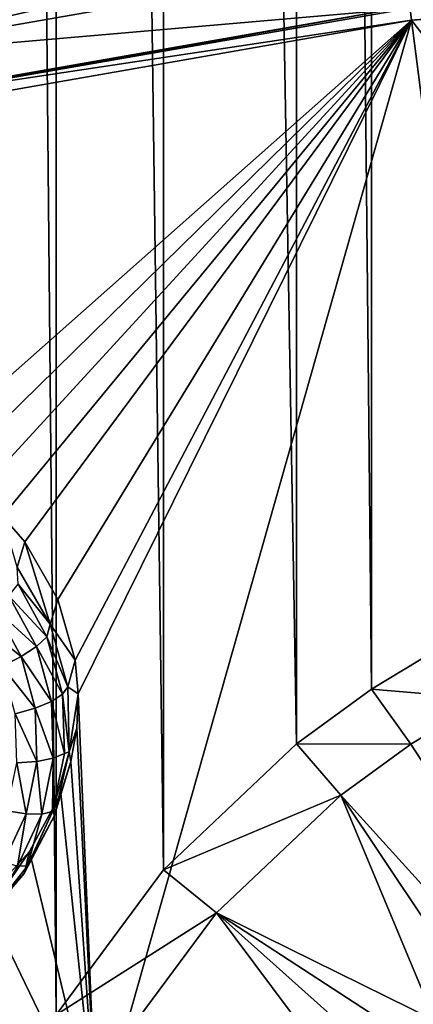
# Model space of a CAD drawing. Header units: metres. Extents: x -24 to 24, y -256 to 25.
# Tile 102 of 256: x -3.9 to -2.33, y -220.12 to -216.21. Entities that reach past the tile are written whole.
import ezdxf

# ---------------------------------------------------------------- set-up
doc = ezdxf.new("R2010")
doc.units = ezdxf.units.M
doc.layers.add('solid_DOMO_KURZ_SW0002', color=7, linetype='CONTINUOUS')

msp = doc.modelspace()

# ---------------------------------------------------------------- linework, layer by layer
at = {"layer": 'solid_DOMO_KURZ_SW0002'}
for points in [[(-4.062502, -187.377426, 162.689621), (-4.062641, -220.795502, 173.226303), (-3.750539, -220.161819, 173.027786)], [(-3.75039, -188.010437, 162.890488), (-4.062502, -187.377426, 162.689621), (-3.750539, -220.161819, 173.027786)], [(-3.75039, -188.010437, 162.890488), (-3.750539, -220.161819, 173.027786), (-3.324414, -219.58548, 172.847641)], [(-3.324371, -188.585724, 163.073456), (-3.75039, -188.010437, 162.890488), (-3.324414, -219.58548, 172.847641)], [(-3.324371, -188.585724, 163.073456), (-3.324414, -219.58548, 172.847641), (-2.795749, -219.084778, 172.691452)], [(-2.795518, -189.085617, 163.232758), (-3.324371, -188.585724, 163.073456), (-2.795749, -219.084778, 172.691452)], [(-2.795518, -189.085617, 163.232758), (-2.795749, -219.084778, 172.691452), (-2.497524, -218.868011, 172.623917)], [(-2.497277, -189.301971, 163.301788), (-2.795518, -189.085617, 163.232758), (-2.497524, -218.868011, 172.623917)], [(-2.497277, -189.301971, 163.301788), (-2.497524, -218.868011, 172.623917), (-2.179146, -218.675842, 172.564087)], [(-2.17906, -189.493576, 163.362961), (-2.497277, -189.301971, 163.301788), (-2.179146, -218.675842, 172.564087)], [(-5.080592, -216.37352, 128.549194), (-3.571959, -215.966553, 128.455902), (-2.758573, -215.924179, 128.407516)], [(-5.080592, -216.37352, 128.549194), (-2.758573, -215.924179, 128.407516), (-4.704293, -216.365814, 128.534866)], [(-2.758573, -215.924179, 128.407516), (-2.368402, -215.957779, 128.406204), (-4.704293, -216.365814, 128.534866)], [(-5.080592, -216.37352, 128.549194), (-4.742734, -216.206177, 128.531464), (-3.571959, -215.966553, 128.455902)], [(-2.343695, -216.161011, 128.470963), (-4.704293, -216.365814, 128.534866), (-2.368402, -215.957779, 128.406204)], [(-2.338575, -216.208664, 128.48526), (-2.344328, -216.153244, 128.495895), (0, -216.018005, 128.453247)], [(-2.338575, -216.208664, 128.48526), (0, -216.018005, 128.453247), (-0.000175, -216.073807, 128.442719)], [(-2.338575, -216.208664, 128.48526), (-0.000175, -216.073807, 128.442719), (-1.068456, -217.847504, 129.04245)], [(-2.343695, -216.161011, 128.470963), (-4.654048, -216.564728, 128.598251), (-4.704293, -216.365814, 128.534866)], [(-2.344328, -216.153244, 128.495895), (-4.654602, -216.557007, 128.623199), (-4.654048, -216.564728, 128.598251)], [(-2.338575, -216.208664, 128.48526), (-4.654602, -216.557007, 128.623199), (-2.344328, -216.153244, 128.495895)], [(-2.344328, -216.153244, 128.495895), (-4.654048, -216.564728, 128.598251), (-2.343695, -216.161011, 128.470963)], [(-4.642879, -216.61142, 128.612259), (-4.654602, -216.557007, 128.623199), (-2.338575, -216.208664, 128.48526)], [(-4.295518, -217.942215, 129.05867), (-4.642879, -216.61142, 128.612259), (-2.338575, -216.208664, 128.48526)], [(-4.175032, -218.00856, 129.082703), (-4.295518, -217.942215, 129.05867), (-2.338575, -216.208664, 128.48526)], [(-4.063901, -218.088181, 129.11145), (-4.175032, -218.00856, 129.082703), (-2.338575, -216.208664, 128.48526)], [(-3.963802, -218.17984, 129.144562), (-4.063901, -218.088181, 129.11145), (-2.338575, -216.208664, 128.48526)], [(-3.876109, -218.282303, 129.181641), (-3.963802, -218.17984, 129.144562), (-2.338575, -216.208664, 128.48526)], [(-3.744069, -218.511093, 129.264786), (-3.876109, -218.282303, 129.181641), (-2.338575, -216.208664, 128.48526)], [(-3.744069, -218.511093, 129.264786), (-2.338575, -216.208664, 128.48526), (-3.67524, -218.752319, 129.353058)], [(-3.663118, -218.886078, 129.402267), (-3.67524, -218.752319, 129.353058), (-2.338575, -216.208664, 128.48526)], [(-3.663118, -218.886078, 129.402267), (-2.338575, -216.208664, 128.48526), (-3.59109, -220.624908, 130.072739)], [(-2.338575, -216.208664, 128.48526), (-1.808777, -220.313385, 129.974518), (-3.59109, -220.624908, 130.072739)], [(-2.338575, -216.208664, 128.48526), (-1.068456, -217.847504, 129.04245), (-1.808777, -220.313385, 129.974518)], [(-3.906355, -218.382629, 128.881165), (-3.963802, -218.17984, 129.144562), (-3.876109, -218.282303, 129.181641)], [(-3.906355, -218.382629, 128.881165), (-3.876109, -218.282303, 129.181641), (-3.775195, -218.608765, 128.952469)], [(-3.775195, -218.608765, 128.952469), (-3.876109, -218.282303, 129.181641), (-3.744069, -218.511093, 129.264786)], [(-3.901348, -218.449936, 128.811966), (-3.906355, -218.382629, 128.881165), (-3.775195, -218.608765, 128.952469)], [(-3.938756, -218.496902, 128.746582), (-3.901348, -218.449936, 128.811966), (-3.787397, -218.658997, 128.877884)], [(-3.787397, -218.658997, 128.877884), (-3.901348, -218.449936, 128.811966), (-3.775195, -218.608765, 128.952469)], [(-3.993106, -218.549759, 128.700394), (-3.938756, -218.496902, 128.746582), (-3.82946, -218.697418, 128.809799)], [(-3.82946, -218.697418, 128.809799), (-3.938756, -218.496902, 128.746582), (-3.787397, -218.658997, 128.877884)], [(-3.775195, -218.608765, 128.952469), (-3.744069, -218.511093, 129.264786), (-3.67524, -218.752319, 129.353058)], [(-3.890573, -218.737869, 128.759705), (-4.059638, -218.603867, 128.677444), (-3.993106, -218.549759, 128.700394)], [(-3.890573, -218.737869, 128.759705), (-3.993106, -218.549759, 128.700394), (-3.82946, -218.697418, 128.809799)], [(-3.890573, -218.737869, 128.759705), (-3.965384, -218.776779, 128.731964), (-4.059638, -218.603867, 128.677444)], [(-3.787397, -218.658997, 128.877884), (-3.775195, -218.608765, 128.952469), (-3.704587, -218.858246, 129.031128)], [(-3.775195, -218.608765, 128.952469), (-3.67524, -218.752319, 129.353058), (-3.704587, -218.858246, 129.031128)], [(-3.82946, -218.697418, 128.809799), (-3.787397, -218.658997, 128.877884), (-3.72508, -218.886993, 128.949768)], [(-3.787397, -218.658997, 128.877884), (-3.704587, -218.858246, 129.031128), (-3.72508, -218.886993, 128.949768)], [(-2.042447, -218.906403, 172.650955), (-2.179146, -218.675842, 172.564087), (-2.497524, -218.868011, 172.623917)], [(-3.890573, -218.737869, 128.759705), (-3.82946, -218.697418, 128.809799), (-3.769688, -218.916107, 128.878754)], [(-3.82946, -218.697418, 128.809799), (-3.72508, -218.886993, 128.949768), (-3.769688, -218.916107, 128.878754)], [(-3.890573, -218.737869, 128.759705), (-3.8345, -218.943024, 128.824387), (-3.965384, -218.776779, 128.731964)], [(-3.890573, -218.737869, 128.759705), (-3.769688, -218.916107, 128.878754), (-3.8345, -218.943024, 128.824387)], [(-3.704587, -218.858246, 129.031128), (-3.67524, -218.752319, 129.353058), (-3.663118, -218.886078, 129.402267)], [(-3.965384, -218.776779, 128.731964), (-3.8345, -218.943024, 128.824387), (-3.913838, -218.965378, 128.791428)], [(-3.72508, -218.886993, 128.949768), (-3.704587, -218.858246, 129.031128), (-3.698635, -219.116608, 129.112579)], [(-3.704587, -218.858246, 129.031128), (-3.663118, -218.886078, 129.402267), (-3.698635, -219.116608, 129.112579)], [(-2.340475, -219.086044, 172.706894), (-2.497524, -218.868011, 172.623917), (-2.795749, -219.084778, 172.691452)], [(-2.340475, -219.086044, 172.706894), (-2.042447, -218.906403, 172.650955), (-2.497524, -218.868011, 172.623917)], [(-3.8345, -218.943024, 128.824387), (-3.769688, -218.916107, 128.878754), (-3.762439, -219.141983, 128.949982)], [(-3.769688, -218.916107, 128.878754), (-3.72508, -218.886993, 128.949768), (-3.717521, -219.122498, 129.024017)], [(-3.762439, -219.141983, 128.949982), (-3.769688, -218.916107, 128.878754), (-3.717521, -219.122498, 129.024017)], [(-3.717521, -219.122498, 129.024017), (-3.72508, -218.886993, 128.949768), (-3.698635, -219.116608, 129.112579)], [(-3.698635, -219.116608, 129.112579), (-3.663118, -218.886078, 129.402267), (-3.668841, -219.021805, 129.452332)], [(-3.668841, -219.021805, 129.452332), (-3.663118, -218.886078, 129.402267), (-3.59109, -220.624908, 130.072739)], [(-1.156016, -220.901459, 173.441132), (-2.042447, -218.906403, 172.650955), (-2.340475, -219.086044, 172.706894)], [(-3.827698, -219.154922, 128.891205), (-3.913838, -218.965378, 128.791428), (-3.8345, -218.943024, 128.824387)], [(-3.827698, -219.154922, 128.891205), (-3.8345, -218.943024, 128.824387), (-3.762439, -219.141983, 128.949982)], [(-3.827698, -219.154922, 128.891205), (-3.907586, -219.160172, 128.852844), (-3.913838, -218.965378, 128.791428)], [(-3.698635, -219.116608, 129.112579), (-3.668841, -219.021805, 129.452332), (-3.692267, -219.154495, 129.501389)], [(-3.692267, -219.154495, 129.501389), (-3.668841, -219.021805, 129.452332), (-3.59109, -220.624908, 130.072739)], [(-2.619561, -219.288651, 172.770004), (-2.795749, -219.084778, 172.691452), (-3.324414, -219.58548, 172.847641)], [(-2.619561, -219.288651, 172.770004), (-2.340475, -219.086044, 172.706894), (-2.795749, -219.084778, 172.691452)], [(-1.156016, -220.901459, 173.441132), (-2.340475, -219.086044, 172.706894), (-2.619561, -219.288651, 172.770004)], [(-3.87051, -219.362961, 128.956787), (-3.907586, -219.160172, 128.852844), (-3.827698, -219.154922, 128.891205)], [(-3.87051, -219.362961, 128.956787), (-3.827698, -219.154922, 128.891205), (-3.808074, -219.363754, 129.019897)], [(-3.827698, -219.154922, 128.891205), (-3.762439, -219.141983, 128.949982), (-3.808074, -219.363754, 129.019897)], [(-3.808074, -219.363754, 129.019897), (-3.762439, -219.141983, 128.949982), (-3.7651, -219.353699, 129.096924)], [(-3.7651, -219.353699, 129.096924), (-3.698635, -219.116608, 129.112579), (-3.757684, -219.368805, 129.192108)], [(-3.7651, -219.353699, 129.096924), (-3.717521, -219.122498, 129.024017), (-3.698635, -219.116608, 129.112579)], [(-3.762439, -219.141983, 128.949982), (-3.717521, -219.122498, 129.024017), (-3.7651, -219.353699, 129.096924)], [(-3.698635, -219.116608, 129.112579), (-3.692267, -219.154495, 129.501389), (-3.757684, -219.368805, 129.192108)], [(-3.757684, -219.368805, 129.192108), (-3.692267, -219.154495, 129.501389), (-3.732186, -219.281311, 129.548325)], [(-3.732186, -219.281311, 129.548325), (-3.692267, -219.154495, 129.501389), (-3.59109, -220.624908, 130.072739)], [(-3.87051, -219.362961, 128.956787), (-3.946941, -219.35141, 128.913147), (-3.907586, -219.160172, 128.852844)], [(-3.878303, -219.600204, 129.26506), (-3.732186, -219.281311, 129.548325), (-3.856779, -219.512619, 129.63382)], [(-3.757684, -219.368805, 129.192108), (-3.732186, -219.281311, 129.548325), (-3.878303, -219.600204, 129.26506)], [(-3.856779, -219.512619, 129.63382), (-3.732186, -219.281311, 129.548325), (-3.59109, -220.624908, 130.072739)], [(-3.113867, -219.75621, 172.915848), (-2.619561, -219.288651, 172.770004), (-3.324414, -219.58548, 172.847641)], [(-2.244783, -220.183746, 173.136292), (-2.619561, -219.288651, 172.770004), (-3.113867, -219.75621, 172.915848)], [(-1.428158, -221.070114, 173.490723), (-1.156016, -220.901459, 173.441132), (-2.619561, -219.288651, 172.770004)], [(-2.244783, -220.183746, 173.136292), (-1.428158, -221.070114, 173.490723), (-2.619561, -219.288651, 172.770004)], [(-3.960788, -219.556702, 129.017883), (-3.946941, -219.35141, 128.913147), (-3.87051, -219.362961, 128.956787)], [(-3.960788, -219.556702, 129.017883), (-3.87051, -219.362961, 128.956787), (-3.904307, -219.570267, 129.085007)], [(-3.87051, -219.362961, 128.956787), (-3.808074, -219.363754, 129.019897), (-3.904307, -219.570267, 129.085007)], [(-3.904307, -219.570267, 129.085007), (-3.808074, -219.363754, 129.019897), (-3.865432, -219.569016, 129.16481)], [(-3.865432, -219.569016, 129.16481), (-3.757684, -219.368805, 129.192108), (-3.878303, -219.600204, 129.26506)], [(-3.865432, -219.569016, 129.16481), (-3.7651, -219.353699, 129.096924), (-3.757684, -219.368805, 129.192108)], [(-3.808074, -219.363754, 129.019897), (-3.7651, -219.353699, 129.096924), (-3.865432, -219.569016, 129.16481)], [(-4.053482, -219.797348, 129.327225), (-3.856779, -219.512619, 129.63382), (-4.033963, -219.707642, 129.705231)], [(-3.878303, -219.600204, 129.26506), (-3.856779, -219.512619, 129.63382), (-4.053482, -219.797348, 129.327225)], [(-4.033963, -219.707642, 129.705231), (-3.856779, -219.512619, 129.63382), (-3.59109, -220.624908, 130.072739)], [(-4.013484, -219.757629, 129.224274), (-3.865432, -219.569016, 129.16481), (-3.878303, -219.600204, 129.26506)], [(-3.904307, -219.570267, 129.085007), (-3.865432, -219.569016, 129.16481), (-4.013484, -219.757629, 129.224274)], [(-4.013484, -219.757629, 129.224274), (-3.878303, -219.600204, 129.26506), (-4.053482, -219.797348, 129.327225)], [(-3.113867, -219.75621, 172.915848), (-3.324414, -219.58548, 172.847641), (-3.750539, -220.161819, 173.027786)], [(-4.033963, -219.707642, 129.705231), (-3.59109, -220.624908, 130.072739), (-5.321038, -221.139038, 130.234833)], [(-3.511972, -220.29393, 173.083923), (-3.113867, -219.75621, 172.915848), (-3.750539, -220.161819, 173.027786)], [(-2.011904, -221.229584, 173.519958), (-3.113867, -219.75621, 172.915848), (-3.511972, -220.29393, 173.083923)], [(-2.390387, -220.225952, 173.14328), (-2.244783, -220.183746, 173.136292), (-3.113867, -219.75621, 172.915848)], [(-2.536836, -220.271317, 173.150803), (-2.390387, -220.225952, 173.14328), (-3.113867, -219.75621, 172.915848)], [(-2.011904, -221.229584, 173.519958), (-2.536836, -220.271317, 173.150803), (-3.113867, -219.75621, 172.915848)]]:
    msp.add_3dface(points, dxfattribs=at)

doc.saveas('drawing.dxf')
